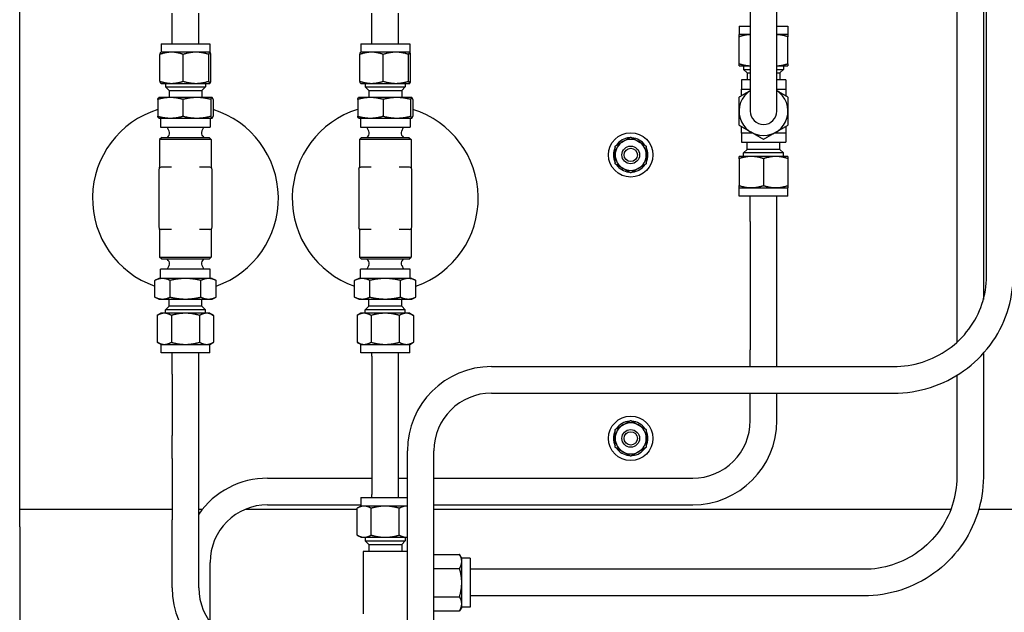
# Paper-space layout 'SHEET_2' of a CAD drawing. Header units: inches. Extents: x 2 to 369, y 6 to 267.
# Tile 60 of 64: x 342.58 to 356.48, y 125.46 to 133.83. Entities that reach past the tile are written whole.
import ezdxf

# ---------------------------------------------------------------- set-up
doc = ezdxf.new("R2010")
doc.units = ezdxf.units.IN
doc.header["$LTSCALE"] = 8
doc.header["$MEASUREMENT"] = 0
doc.layers.get('0').update_dxf_attribs({"lineweight": 25})

psp = doc.layouts.new('SHEET_2')

# ---------------------------------------------------------------- linework, layer by layer
for p, q in [((342.578, 126.917), (342.578, 146.917)), ((355.806, 137.332), (355.806, 129.271)), ((356.181, 137.332), (356.181, 129.875)), ((356.226, 130.206), (356.226, 137.363)), ((352.891, 134.035), (352.891, 132.535)), ((353.266, 132.535), (353.266, 134.035)), ((344.731, 133.487), (344.731, 133.917)), ((345.106, 133.487), (345.106, 133.917)), ((347.55, 133.487), (347.55, 133.917)), ((347.925, 133.487), (347.925, 133.917)), ((352.733, 133.735), (352.891, 133.735)), ((352.733, 133.735), (352.733, 133.615)), ((353.266, 133.735), (353.423, 133.735)), ((353.423, 133.735), (353.423, 133.615)), ((352.891, 133.615), (352.733, 133.615)), ((352.733, 133.205), (352.733, 133.584)), ((353.423, 133.615), (353.266, 133.615)), ((353.423, 133.205), (353.423, 133.584)), ((344.573, 133.487), (345.263, 133.487)), ((344.573, 133.487), (344.573, 133.367)), ((345.263, 133.487), (345.263, 133.367)), ((347.393, 133.487), (348.083, 133.487)), ((347.393, 133.487), (347.393, 133.367)), ((348.083, 133.487), (348.083, 133.367)), ((344.558, 132.957), (344.558, 133.336)), ((344.573, 133.367), (344.572, 133.366)), ((344.722, 133.367), (344.573, 133.367)), ((345.066, 133.367), (344.722, 133.367)), ((344.886, 132.957), (344.886, 133.336)), ((345.262, 133.367), (345.066, 133.367)), ((345.246, 132.957), (345.246, 133.336)), ((345.263, 133.367), (345.262, 133.367)), ((345.263, 133.367), (345.264, 133.366)), ((345.278, 132.957), (345.278, 133.336)), ((347.38, 132.957), (347.38, 133.336)), ((347.393, 133.367), (347.392, 133.366)), ((347.545, 133.367), (347.393, 133.367)), ((347.889, 133.367), (347.545, 133.367)), ((347.71, 132.957), (347.71, 133.336)), ((348.082, 133.367), (347.889, 133.367)), ((348.068, 132.957), (348.068, 133.336)), ((348.083, 133.367), (348.082, 133.367)), ((348.083, 133.367), (348.084, 133.366)), ((348.096, 132.957), (348.096, 133.336)), ((352.733, 133.175), (352.891, 133.175)), ((352.797, 133.175), (352.797, 133.124)), ((353.266, 133.175), (353.423, 133.175)), ((353.359, 133.175), (353.359, 133.124)), ((352.797, 133.124), (352.891, 133.124)), ((352.846, 133.075), (352.797, 133.124)), ((352.846, 133.075), (352.891, 133.075)), ((352.846, 133.075), (352.846, 132.975)), ((353.266, 133.124), (353.359, 133.124)), ((353.266, 133.075), (353.31, 133.075)), ((353.31, 133.075), (353.359, 133.124)), ((353.31, 133.075), (353.31, 132.975)), ((344.573, 132.927), (344.572, 132.927)), ((344.573, 132.927), (344.722, 132.927)), ((344.637, 132.927), (344.637, 132.876)), ((344.637, 132.876), (345.199, 132.876)), ((344.686, 132.827), (344.637, 132.876)), ((344.722, 132.927), (345.066, 132.927)), ((345.066, 132.927), (345.262, 132.927)), ((345.15, 132.827), (345.199, 132.876)), ((345.199, 132.927), (345.199, 132.876)), ((345.262, 132.927), (345.263, 132.927)), ((345.263, 132.927), (345.264, 132.927)), ((347.393, 132.927), (347.392, 132.927)), ((347.393, 132.927), (347.545, 132.927)), ((347.457, 132.927), (347.457, 132.876)), ((347.457, 132.876), (348.019, 132.876)), ((347.506, 132.827), (347.457, 132.876)), ((347.545, 132.927), (347.889, 132.927)), ((347.889, 132.927), (348.082, 132.927)), ((347.97, 132.827), (348.019, 132.876)), ((348.019, 132.927), (348.019, 132.876)), ((348.082, 132.927), (348.083, 132.927)), ((348.083, 132.927), (348.084, 132.927)), ((352.891, 132.975), (352.766, 132.975)), ((352.766, 132.975), (352.766, 132.847)), ((353.391, 132.975), (353.266, 132.975)), ((353.391, 132.975), (353.391, 132.847)), ((344.686, 132.827), (345.15, 132.827)), ((344.686, 132.827), (344.686, 132.727)), ((345.15, 132.827), (345.15, 132.727)), ((347.506, 132.827), (347.97, 132.827)), ((347.506, 132.827), (347.506, 132.727)), ((347.97, 132.827), (347.97, 132.727)), ((352.766, 132.753), (352.766, 132.847)), ((352.766, 132.847), (352.891, 132.847)), ((353.266, 132.847), (353.391, 132.847)), ((353.391, 132.847), (353.391, 132.753)), ((344.527, 132.7), (344.527, 132.464)), ((344.543, 132.727), (344.542, 132.726)), ((344.705, 132.727), (344.543, 132.727)), ((345.079, 132.727), (344.705, 132.727)), ((344.883, 132.7), (344.883, 132.464)), ((345.292, 132.727), (345.079, 132.727)), ((345.274, 132.7), (345.274, 132.464)), ((345.293, 132.727), (345.292, 132.727)), ((345.293, 132.727), (345.294, 132.726)), ((345.309, 132.7), (345.309, 132.464)), ((347.349, 132.7), (347.349, 132.464)), ((347.363, 132.727), (347.362, 132.726)), ((347.528, 132.727), (347.363, 132.727)), ((347.902, 132.727), (347.528, 132.727)), ((347.708, 132.7), (347.708, 132.464)), ((348.112, 132.727), (347.902, 132.727)), ((348.097, 132.7), (348.097, 132.464)), ((348.113, 132.727), (348.112, 132.727)), ((348.113, 132.727), (348.114, 132.726)), ((348.127, 132.7), (348.127, 132.464)), ((344.543, 132.437), (344.542, 132.437)), ((344.543, 132.437), (344.705, 132.437)), ((344.568, 132.437), (344.568, 132.307)), ((344.705, 132.437), (345.079, 132.437)), ((345.079, 132.437), (345.292, 132.437)), ((345.268, 132.437), (345.268, 132.307)), ((345.292, 132.437), (345.293, 132.437)), ((345.293, 132.437), (345.294, 132.437)), ((347.363, 132.437), (347.362, 132.437)), ((347.363, 132.437), (347.528, 132.437)), ((347.388, 132.437), (347.388, 132.307)), ((347.528, 132.437), (347.902, 132.437)), ((347.902, 132.437), (348.112, 132.437)), ((348.088, 132.437), (348.088, 132.307)), ((348.112, 132.437), (348.113, 132.437)), ((348.113, 132.437), (348.114, 132.437)), ((344.568, 132.307), (345.268, 132.307)), ((344.687, 132.251), (344.658, 132.307)), ((344.675, 132.181), (344.659, 132.165)), ((345.15, 132.251), (345.178, 132.307)), ((345.161, 132.181), (345.177, 132.165)), ((347.388, 132.307), (348.088, 132.307)), ((347.506, 132.251), (347.478, 132.307)), ((347.495, 132.181), (347.479, 132.165)), ((347.97, 132.251), (347.998, 132.307)), ((347.981, 132.181), (347.997, 132.165)), ((352.766, 132.222), (352.766, 132.317)), ((352.929, 132.222), (352.766, 132.222)), ((352.766, 132.222), (352.766, 132.095)), ((353.391, 132.222), (353.227, 132.222)), ((353.391, 132.317), (353.391, 132.222)), ((353.391, 132.222), (353.391, 132.095)), ((344.584, 132.165), (344.553, 132.133)), ((345.283, 132.133), (344.553, 132.133)), ((344.553, 132.133), (344.553, 131.745)), ((344.584, 132.165), (345.252, 132.165)), ((345.252, 132.165), (345.283, 132.133)), ((345.283, 132.133), (345.283, 131.745)), ((347.404, 132.165), (347.373, 132.133)), ((348.103, 132.133), (347.373, 132.133)), ((347.373, 132.133), (347.373, 131.745)), ((347.404, 132.165), (348.072, 132.165)), ((348.072, 132.165), (348.103, 132.133)), ((348.103, 132.133), (348.103, 131.745)), ((352.766, 132.095), (353.391, 132.095)), ((352.846, 131.995), (352.846, 132.095)), ((353.31, 131.995), (353.31, 132.095)), ((352.846, 131.995), (352.797, 131.945)), ((353.359, 131.945), (352.797, 131.945)), ((352.797, 131.895), (352.797, 131.945)), ((353.31, 131.995), (352.846, 131.995)), ((353.31, 131.995), (353.359, 131.945)), ((353.359, 131.895), (353.359, 131.945)), ((352.906, 131.895), (352.733, 131.895)), ((352.733, 131.864), (352.733, 131.485)), ((353.251, 131.895), (352.906, 131.895)), ((353.078, 131.864), (353.078, 131.485)), ((353.423, 131.895), (353.251, 131.895)), ((353.423, 131.864), (353.423, 131.485)), ((344.543, 131.711), (344.543, 130.898)), ((344.721, 131.742), (344.574, 131.742)), ((345.262, 131.742), (345.115, 131.742)), ((345.293, 130.898), (345.293, 131.711)), ((347.363, 131.711), (347.363, 130.898)), ((347.541, 131.742), (347.394, 131.742)), ((348.082, 131.742), (347.935, 131.742)), ((348.113, 130.898), (348.113, 131.711)), ((352.733, 131.455), (352.906, 131.455)), ((352.733, 131.335), (352.733, 131.455)), ((352.906, 131.455), (353.251, 131.455)), ((353.251, 131.455), (353.423, 131.455)), ((353.423, 131.335), (353.423, 131.455)), ((353.423, 131.335), (352.733, 131.335)), ((352.891, 130.979), (352.891, 131.335)), ((353.266, 130.979), (353.266, 131.335)), ((352.891, 130.979), (352.891, 130.073)), ((353.266, 130.073), (353.266, 130.979)), ((344.553, 130.864), (344.553, 130.476)), ((344.574, 130.867), (344.721, 130.867)), ((345.115, 130.867), (345.262, 130.867)), ((345.283, 130.864), (345.283, 130.476)), ((347.373, 130.864), (347.373, 130.476)), ((347.394, 130.867), (347.541, 130.867)), ((347.935, 130.867), (348.082, 130.867)), ((348.103, 130.864), (348.103, 130.476)), ((344.553, 130.476), (345.283, 130.476)), ((344.584, 130.445), (344.553, 130.476)), ((345.252, 130.445), (344.584, 130.445)), ((344.675, 130.428), (344.659, 130.445)), ((345.161, 130.428), (345.177, 130.445)), ((345.252, 130.445), (345.283, 130.476)), ((347.373, 130.476), (348.103, 130.476)), ((347.404, 130.445), (347.373, 130.476)), ((348.072, 130.445), (347.404, 130.445)), ((347.495, 130.428), (347.479, 130.445)), ((347.981, 130.428), (347.997, 130.445)), ((348.072, 130.445), (348.103, 130.476)), ((345.268, 130.303), (344.568, 130.303)), ((344.568, 130.173), (344.568, 130.303)), ((344.687, 130.359), (344.658, 130.303)), ((345.15, 130.359), (345.178, 130.303)), ((345.268, 130.173), (345.268, 130.303)), ((348.088, 130.303), (347.388, 130.303)), ((347.388, 130.173), (347.388, 130.303)), ((347.506, 130.359), (347.478, 130.303)), ((347.97, 130.359), (347.998, 130.303)), ((348.088, 130.173), (348.088, 130.303)), ((344.543, 130.173), (344.485, 130.146)), ((344.485, 129.91), (344.485, 130.146)), ((344.593, 130.173), (344.543, 130.173)), ((344.918, 130.173), (344.593, 130.173)), ((344.702, 129.91), (344.702, 130.146)), ((345.243, 130.173), (344.918, 130.173)), ((345.135, 129.91), (345.135, 130.146)), ((345.293, 130.173), (345.243, 130.173)), ((345.293, 130.173), (345.351, 130.146)), ((345.351, 129.91), (345.351, 130.146)), ((347.363, 130.173), (347.305, 130.146)), ((347.305, 129.91), (347.305, 130.146)), ((347.413, 130.173), (347.363, 130.173)), ((347.738, 130.173), (347.413, 130.173)), ((347.521, 129.91), (347.521, 130.146)), ((348.063, 130.173), (347.738, 130.173)), ((347.954, 129.91), (347.954, 130.146)), ((348.113, 130.173), (348.063, 130.173)), ((348.113, 130.173), (348.171, 130.146)), ((348.171, 129.91), (348.171, 130.146)), ((352.891, 130.073), (352.891, 129.167)), ((353.266, 129.167), (353.266, 130.073)), ((344.543, 129.883), (344.485, 129.91)), ((344.543, 129.883), (344.593, 129.883)), ((344.593, 129.883), (344.918, 129.883)), ((344.686, 129.783), (344.686, 129.883)), ((344.918, 129.883), (345.243, 129.883)), ((345.15, 129.783), (345.15, 129.883)), ((345.243, 129.883), (345.293, 129.883)), ((345.293, 129.883), (345.351, 129.91)), ((347.363, 129.883), (347.305, 129.91)), ((347.363, 129.883), (347.413, 129.883)), ((347.413, 129.883), (347.738, 129.883)), ((347.506, 129.783), (347.506, 129.883)), ((347.738, 129.883), (348.063, 129.883)), ((347.97, 129.783), (347.97, 129.883)), ((348.063, 129.883), (348.113, 129.883)), ((348.113, 129.883), (348.171, 129.91)), ((344.573, 129.683), (344.52, 129.652)), ((344.619, 129.683), (344.573, 129.683)), ((344.918, 129.683), (344.619, 129.683)), ((344.686, 129.783), (344.637, 129.733)), ((345.199, 129.733), (344.637, 129.733)), ((344.637, 129.683), (344.637, 129.733)), ((345.15, 129.783), (344.686, 129.783)), ((345.217, 129.683), (344.918, 129.683)), ((345.15, 129.783), (345.199, 129.733)), ((345.199, 129.683), (345.199, 129.733)), ((345.263, 129.683), (345.217, 129.683)), ((345.263, 129.683), (345.316, 129.652)), ((347.393, 129.683), (347.34, 129.652)), ((347.439, 129.683), (347.393, 129.683)), ((347.738, 129.683), (347.439, 129.683)), ((347.506, 129.783), (347.457, 129.733)), ((348.019, 129.733), (347.457, 129.733)), ((347.457, 129.683), (347.457, 129.733)), ((347.97, 129.783), (347.506, 129.783)), ((348.037, 129.683), (347.738, 129.683)), ((347.97, 129.783), (348.019, 129.733)), ((348.019, 129.683), (348.019, 129.733)), ((348.083, 129.683), (348.037, 129.683)), ((348.083, 129.683), (348.136, 129.652)), ((344.52, 129.652), (344.52, 129.273)), ((344.719, 129.652), (344.719, 129.273)), ((345.117, 129.652), (345.117, 129.273)), ((345.316, 129.652), (345.316, 129.273)), ((347.34, 129.652), (347.34, 129.273)), ((347.539, 129.652), (347.539, 129.273)), ((347.937, 129.652), (347.937, 129.273)), ((348.136, 129.652), (348.136, 129.273)), ((344.573, 129.243), (344.52, 129.273)), ((345.263, 129.243), (345.316, 129.273)), ((347.393, 129.243), (347.34, 129.273)), ((348.083, 129.243), (348.136, 129.273)), ((344.573, 129.243), (344.619, 129.243)), ((344.573, 129.123), (344.573, 129.243)), ((345.263, 129.123), (344.573, 129.123)), ((344.619, 129.243), (344.918, 129.243)), ((344.731, 128.825), (344.731, 129.123)), ((344.918, 129.243), (345.217, 129.243)), ((345.106, 128.825), (345.106, 129.123)), ((345.217, 129.243), (345.263, 129.243)), ((345.263, 129.123), (345.263, 129.243)), ((347.393, 129.243), (347.439, 129.243)), ((347.393, 129.123), (347.393, 129.243)), ((348.083, 129.123), (347.393, 129.123)), ((347.439, 129.243), (347.738, 129.243)), ((347.55, 129.078), (347.55, 129.123)), ((347.738, 129.243), (348.037, 129.243)), ((347.925, 129.078), (347.925, 129.123)), ((348.037, 129.243), (348.083, 129.243)), ((348.083, 129.123), (348.083, 129.243)), ((352.891, 128.93), (352.891, 129.167)), ((353.266, 128.93), (353.266, 129.167)), ((347.55, 129.078), (347.55, 128.102)), ((347.925, 128.102), (347.925, 129.078)), ((356.181, 129.116), (356.181, 127.37)), ((349.238, 128.93), (354.913, 128.93)), ((344.731, 128.825), (344.731, 127.959)), ((345.106, 127.959), (345.106, 128.825)), ((355.806, 128.805), (355.806, 127.37)), ((349.238, 128.555), (354.913, 128.555)), ((352.891, 128.167), (352.891, 128.555)), ((353.266, 128.167), (353.266, 128.555)), ((347.55, 128.102), (347.55, 127.126)), ((347.925, 127.126), (347.925, 128.102)), ((344.731, 127.633), (344.731, 127.959)), ((345.106, 127.633), (345.106, 127.959)), ((348.05, 107.309), (348.05, 127.743)), ((348.425, 107.309), (348.425, 127.743)), ((344.731, 127.633), (344.731, 126.767)), ((345.106, 126.767), (345.106, 127.633)), ((346.078, 127.354), (347.55, 127.354)), ((347.925, 127.354), (348.05, 127.354)), ((348.425, 127.354), (352.078, 127.354)), ((347.393, 127.081), (348.05, 127.081)), ((347.393, 127.081), (347.393, 126.961)), ((347.55, 127.081), (347.55, 127.126)), ((347.925, 127.081), (347.925, 127.126)), ((342.578, 126.667), (342.578, 126.917)), ((342.578, 126.917), (344.731, 126.917)), ((345.106, 126.917), (345.157, 126.917)), ((345.765, 126.917), (347.34, 126.917)), ((346.078, 126.979), (347.393, 126.979)), ((347.393, 126.961), (347.34, 126.93)), ((347.34, 126.552), (347.34, 126.93)), ((347.439, 126.961), (347.393, 126.961)), ((347.738, 126.961), (347.439, 126.961)), ((347.539, 126.552), (347.539, 126.93)), ((348.037, 126.961), (347.738, 126.961)), ((347.937, 126.552), (347.937, 126.93)), ((348.05, 126.961), (348.037, 126.961)), ((348.425, 126.979), (352.078, 126.979)), ((348.425, 126.917), (355.723, 126.917)), ((356.118, 126.917), (359.891, 126.917)), ((344.731, 125.809), (344.731, 126.767)), ((345.106, 125.809), (345.106, 126.767)), ((342.578, 126.667), (342.578, 125.167)), ((347.393, 126.521), (347.34, 126.552)), ((347.393, 126.521), (347.439, 126.521)), ((347.439, 126.521), (347.738, 126.521)), ((347.457, 126.521), (347.457, 126.471)), ((347.738, 126.521), (348.037, 126.521)), ((348.019, 126.521), (348.019, 126.471)), ((348.037, 126.521), (348.05, 126.521)), ((347.457, 126.471), (348.019, 126.471)), ((347.506, 126.421), (347.457, 126.471)), ((347.506, 126.421), (347.97, 126.421)), ((347.506, 126.421), (347.506, 126.321)), ((347.97, 126.421), (348.019, 126.471)), ((347.97, 126.421), (347.97, 126.321)), ((348.05, 126.321), (347.425, 126.321)), ((347.425, 126.321), (347.425, 125.441)), ((348.425, 126.28), (348.787, 126.28)), ((348.818, 126.226), (348.787, 126.28)), ((348.818, 126.18), (348.818, 126.226)), ((348.938, 126.226), (348.818, 126.226)), ((348.938, 126.226), (348.938, 125.536)), ((345.266, 125.325), (345.266, 126.167)), ((348.425, 126.08), (348.787, 126.08)), ((348.818, 125.881), (348.818, 126.18)), ((354.493, 126.069), (348.938, 126.069)), ((348.818, 125.582), (348.818, 125.881)), ((348.425, 125.682), (348.787, 125.682)), ((354.493, 125.694), (348.938, 125.694)), ((348.818, 125.536), (348.787, 125.483)), ((348.818, 125.536), (348.818, 125.582)), ((348.938, 125.536), (348.818, 125.536)), ((348.425, 125.483), (348.787, 125.483))]:
    psp.add_line(p, q)
for centre, radius in [((351.203, 131.917), 0.313), ((351.203, 131.917), 0.125), ((351.203, 131.917), 0.0938), ((351.203, 127.917), 0.313), ((351.203, 127.917), 0.125), ((351.203, 127.917), 0.0938)]:
    psp.add_circle(centre, radius)
for centre, radius, start, end in [((353.078, 132.535), 0.345, 122.9207, 57.0793), ((344.918, 131.305), 1.312, 107.3386, 250.7364), ((344.918, 131.305), 1.312, 289.2636, 72.6614), ((347.738, 131.305), 1.313, 107.2539, 250.7364), ((347.738, 131.305), 1.313, 289.2636, 72.7461), ((353.078, 132.535), 0.187, 180, 0), ((344.633, 132.223), 0.06, 315, 27), ((345.203, 132.223), 0.06, 153, 225), ((347.453, 132.223), 0.06, 315, 27), ((348.023, 132.223), 0.06, 153, 225), ((351.203, 131.917), 0.219, 120, 180), ((351.203, 131.917), 0.244, 93.943, 146.057), ((351.203, 131.917), 0.219, 60, 120), ((351.203, 131.917), 0.243, 33.943, 86.057), ((351.203, 131.917), 0.219, 0, 60), ((351.203, 131.917), 0.244, 153.943, 206.057), ((351.203, 131.917), 0.219, 180, 240), ((351.203, 131.917), 0.219, 300, 0), ((351.203, 131.917), 0.243, 333.943, 26.057), ((351.203, 131.917), 0.243, 213.943, 263.5746), ((351.203, 131.917), 0.244, 276.4254, 326.057), ((344.574, 131.711), 0.0312, 90, 180), ((344.522, 131.745), 0.0312, 327.1401, 0), ((345.262, 131.711), 0.0312, 0, 90), ((345.314, 131.745), 0.0312, 180, 212.8599), ((347.394, 131.711), 0.0313, 90, 180), ((347.342, 131.745), 0.0313, 327.1401, 0), ((348.082, 131.711), 0.0313, 0, 90), ((348.134, 131.745), 0.0313, 180, 212.8599), ((351.203, 131.917), 0.219, 240, 300), ((344.574, 130.898), 0.0313, 180, 270), ((344.522, 130.864), 0.0312, 0, 32.8599), ((345.262, 130.898), 0.0312, 270, 0), ((345.314, 130.864), 0.0312, 147.1401, 180), ((347.394, 130.898), 0.0313, 180, 270), ((347.342, 130.864), 0.0313, 0, 32.8599), ((348.082, 130.898), 0.0313, 270, 0), ((348.134, 130.864), 0.0313, 147.1401, 180), ((344.633, 130.386), 0.06, 333, 45), ((345.203, 130.386), 0.06, 135, 207), ((347.453, 130.386), 0.06, 333, 45), ((348.023, 130.386), 0.06, 135, 207), ((349.238, 127.743), 1.187, 90, 180), ((349.238, 127.743), 0.812, 90, 180), ((351.203, 127.917), 0.243, 93.943, 146.057), ((351.203, 127.917), 0.243, 33.943, 86.057), ((352.078, 128.167), 1.188, 270, 0), ((352.078, 128.167), 0.812, 270, 0), ((351.203, 127.917), 0.244, 153.943, 206.057), ((351.203, 127.917), 0.219, 120, 180), ((351.203, 127.917), 0.219, 60, 120), ((351.203, 127.917), 0.219, 0, 60), ((351.203, 127.917), 0.243, 333.943, 26.057), ((351.203, 127.917), 0.219, 180, 240), ((351.203, 127.917), 0.219, 300, 0), ((351.203, 127.917), 0.243, 213.943, 263.5746), ((351.203, 127.917), 0.244, 276.4254, 326.057), ((351.203, 127.917), 0.219, 240, 300), ((346.078, 126.167), 1.188, 90, 144.9475), ((346.078, 126.167), 0.812, 90, 180), ((345.918, 125.809), 1.187, 180, 270), ((345.918, 125.809), 0.812, 180, 270)]:
    psp.add_arc(centre, radius, start, end)
for points, weights in [([(352.733, 133.584), (352.733, 133.615), (352.733, 133.615)], [1, 1.0379548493, 1]), ([(352.891, 133.614), (352.817, 133.612), (352.733, 133.584)], [1.0062487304, 1.03451955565, 1]), ([(353.423, 133.584), (353.339, 133.612), (353.266, 133.614)], [1, 1.03451955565, 1.0062487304]), ([(353.423, 133.615), (353.423, 133.615), (353.423, 133.584)], [1, 1.0379548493, 1]), ([(344.722, 133.367), (344.646, 133.367), (344.558, 133.336)], [1, 1.0379548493, 1]), ([(344.558, 133.336), (344.566, 133.362), (344.572, 133.366)], [1, 1.03244618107, 1.00941830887]), ([(344.886, 133.336), (344.798, 133.367), (344.722, 133.367)], [1, 1.0379548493, 1]), ([(345.066, 133.367), (344.983, 133.367), (344.886, 133.336)], [1, 1.0379548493, 1]), ([(345.246, 133.336), (345.15, 133.367), (345.066, 133.367)], [1, 1.0379548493, 1]), ([(345.262, 133.367), (345.255, 133.367), (345.246, 133.336)], [1, 1.0379548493, 1]), ([(345.278, 133.336), (345.269, 133.367), (345.262, 133.367)], [1, 1.0379548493, 1]), ([(347.545, 133.367), (347.468, 133.367), (347.38, 133.336)], [1, 1.0379548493, 1]), ([(347.38, 133.336), (347.386, 133.363), (347.392, 133.366)], [1, 1.03312743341, 1.00842684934]), ([(347.71, 133.336), (347.621, 133.367), (347.545, 133.367)], [1, 1.0379548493, 1]), ([(347.889, 133.367), (347.806, 133.367), (347.71, 133.336)], [1, 1.0379548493, 1]), ([(348.068, 133.336), (347.972, 133.367), (347.889, 133.367)], [1, 1.0379548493, 1]), ([(348.082, 133.367), (348.076, 133.367), (348.068, 133.336)], [1, 1.0379548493, 1]), ([(348.096, 133.336), (348.089, 133.367), (348.082, 133.367)], [1, 1.0379548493, 1]), ([(352.733, 133.205), (352.817, 133.177), (352.891, 133.175)], [1, 1.03451955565, 1.0062487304]), ([(352.733, 133.175), (352.733, 133.175), (352.733, 133.205)], [1, 1.0379548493, 1]), ([(353.266, 133.175), (353.339, 133.177), (353.423, 133.205)], [1.0062487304, 1.03451955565, 1]), ([(353.423, 133.205), (353.423, 133.175), (353.423, 133.175)], [1, 1.0379548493, 1]), ([(344.572, 132.927), (344.566, 132.931), (344.558, 132.957)], [1.00941830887, 1.03244618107, 1]), ([(344.558, 132.957), (344.646, 132.927), (344.722, 132.927)], [1, 1.0379548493, 1]), ([(344.722, 132.927), (344.798, 132.927), (344.886, 132.957)], [1, 1.0379548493, 1]), ([(344.886, 132.957), (344.983, 132.927), (345.066, 132.927)], [1, 1.0379548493, 1]), ([(345.066, 132.927), (345.15, 132.927), (345.246, 132.957)], [1, 1.0379548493, 1]), ([(345.246, 132.957), (345.255, 132.927), (345.262, 132.927)], [1, 1.0379548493, 1]), ([(345.262, 132.927), (345.269, 132.927), (345.278, 132.957)], [1, 1.0379548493, 1]), ([(347.38, 132.957), (347.468, 132.927), (347.545, 132.927)], [1, 1.0379548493, 1]), ([(347.392, 132.927), (347.386, 132.93), (347.38, 132.957)], [1.00842684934, 1.03312743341, 1]), ([(347.545, 132.927), (347.621, 132.927), (347.71, 132.957)], [1, 1.0379548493, 1]), ([(347.71, 132.957), (347.806, 132.927), (347.889, 132.927)], [1, 1.0379548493, 1]), ([(347.889, 132.927), (347.972, 132.927), (348.068, 132.957)], [1, 1.0379548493, 1]), ([(348.068, 132.957), (348.076, 132.927), (348.082, 132.927)], [1, 1.0379548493, 1]), ([(348.082, 132.927), (348.089, 132.927), (348.096, 132.957)], [1, 1.0379548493, 1]), ([(352.733, 132.734), (352.817, 132.783), (352.891, 132.825)], [1, 1.03451955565, 1.0062487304]), ([(353.266, 132.825), (353.339, 132.783), (353.423, 132.734)], [1.0062487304, 1.03451955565, 1]), ([(344.705, 132.727), (344.622, 132.727), (344.527, 132.7)], [1, 1.0379548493, 1]), ([(344.527, 132.7), (344.535, 132.723), (344.542, 132.726)], [1, 1.03244618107, 1.00941830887]), ([(344.883, 132.7), (344.788, 132.727), (344.705, 132.727)], [1, 1.0379548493, 1]), ([(345.079, 132.727), (344.988, 132.727), (344.883, 132.7)], [1, 1.0379548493, 1]), ([(345.274, 132.7), (345.17, 132.727), (345.079, 132.727)], [1, 1.0379548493, 1]), ([(345.292, 132.727), (345.284, 132.727), (345.274, 132.7)], [1, 1.0379548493, 1]), ([(345.309, 132.7), (345.3, 132.727), (345.292, 132.727)], [1, 1.0379548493, 1]), ([(347.528, 132.727), (347.445, 132.727), (347.349, 132.7)], [1, 1.0379548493, 1]), ([(347.349, 132.7), (347.356, 132.723), (347.362, 132.726)], [1, 1.03312743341, 1.00842684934]), ([(347.708, 132.7), (347.611, 132.727), (347.528, 132.727)], [1, 1.0379548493, 1]), ([(347.902, 132.727), (347.812, 132.727), (347.708, 132.7)], [1, 1.0379548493, 1]), ([(348.097, 132.7), (347.993, 132.727), (347.902, 132.727)], [1, 1.0379548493, 1]), ([(348.112, 132.727), (348.105, 132.727), (348.097, 132.7)], [1, 1.0379548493, 1]), ([(348.127, 132.7), (348.119, 132.727), (348.112, 132.727)], [1, 1.0379548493, 1]), ([(352.733, 132.535), (352.733, 132.627), (352.733, 132.734)], [1, 1.0379548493, 1]), ([(353.423, 132.734), (353.423, 132.627), (353.423, 132.535)], [1, 1.0379548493, 1]), ([(344.527, 132.464), (344.622, 132.437), (344.705, 132.437)], [1, 1.0379548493, 1]), ([(344.542, 132.437), (344.535, 132.44), (344.527, 132.464)], [1.00941830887, 1.03244618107, 1]), ([(344.705, 132.437), (344.788, 132.437), (344.883, 132.464)], [1, 1.0379548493, 1]), ([(344.883, 132.464), (344.988, 132.437), (345.079, 132.437)], [1, 1.0379548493, 1]), ([(345.079, 132.437), (345.17, 132.437), (345.274, 132.464)], [1, 1.0379548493, 1]), ([(345.274, 132.464), (345.284, 132.437), (345.292, 132.437)], [1, 1.0379548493, 1]), ([(345.292, 132.437), (345.3, 132.437), (345.309, 132.464)], [1, 1.0379548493, 1]), ([(347.349, 132.464), (347.445, 132.437), (347.528, 132.437)], [1, 1.0379548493, 1]), ([(347.362, 132.437), (347.356, 132.44), (347.349, 132.464)], [1.00842684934, 1.03312743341, 1]), ([(347.528, 132.437), (347.611, 132.437), (347.708, 132.464)], [1, 1.0379548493, 1]), ([(347.708, 132.464), (347.812, 132.437), (347.902, 132.437)], [1, 1.0379548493, 1]), ([(347.902, 132.437), (347.993, 132.437), (348.097, 132.464)], [1, 1.0379548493, 1]), ([(348.097, 132.464), (348.105, 132.437), (348.112, 132.437)], [1, 1.0379548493, 1]), ([(348.112, 132.437), (348.119, 132.437), (348.127, 132.464)], [1, 1.0379548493, 1]), ([(352.733, 132.335), (352.733, 132.442), (352.733, 132.535)], [1, 1.0379548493, 1]), ([(353.423, 132.535), (353.423, 132.442), (353.423, 132.335)], [1, 1.0379548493, 1]), ([(352.906, 132.236), (352.825, 132.282), (352.733, 132.335)], [1, 1.0379548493, 1]), ([(353.423, 132.335), (353.331, 132.282), (353.251, 132.236)], [1, 1.0379548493, 1]), ([(353.078, 132.136), (352.986, 132.19), (352.906, 132.236)], [1, 1.0379548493, 1]), ([(353.251, 132.236), (353.17, 132.19), (353.078, 132.136)], [1, 1.0379548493, 1]), ([(350.984, 132.043), (351.043, 132.077), (351.094, 132.106)], [1.10906450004, 1.0930923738, 1]), ([(350.984, 131.917), (350.984, 131.975), (350.984, 132.043)], [1, 1.0930923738, 1.10906450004]), ([(351.094, 132.106), (351.144, 132.135), (351.203, 132.169)], [1, 1.0930923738, 1.10906450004]), ([(351.203, 132.169), (351.262, 132.135), (351.312, 132.106)], [1.10906450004, 1.0930923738, 1]), ([(351.312, 132.106), (351.363, 132.077), (351.422, 132.043)], [1, 1.0930923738, 1.10906450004]), ([(351.422, 132.043), (351.422, 131.975), (351.422, 131.917)], [1.10906450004, 1.0930923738, 1]), ([(350.984, 131.79), (350.984, 131.858), (350.984, 131.917)], [1.10906450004, 1.0930923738, 1]), ([(351.422, 131.917), (351.422, 131.858), (351.422, 131.79)], [1, 1.0930923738, 1.10906450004]), ([(351.094, 131.727), (351.043, 131.756), (350.984, 131.79)], [1, 1.0930923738, 1.10906450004]), ([(351.422, 131.79), (351.363, 131.756), (351.312, 131.727)], [1.10906450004, 1.0930923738, 1]), ([(352.733, 131.864), (352.733, 131.895), (352.733, 131.895)], [1, 1.0379548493, 1]), ([(352.906, 131.895), (352.825, 131.895), (352.733, 131.864)], [1, 1.0379548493, 1]), ([(353.078, 131.864), (352.986, 131.895), (352.906, 131.895)], [1, 1.0379548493, 1]), ([(353.251, 131.895), (353.17, 131.895), (353.078, 131.864)], [1, 1.0379548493, 1]), ([(353.423, 131.864), (353.331, 131.895), (353.251, 131.895)], [1, 1.0379548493, 1]), ([(353.423, 131.895), (353.423, 131.895), (353.423, 131.864)], [1, 1.0379548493, 1]), ([(351.203, 131.664), (351.144, 131.698), (351.094, 131.727)], [1.10906450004, 1.0930923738, 1]), ([(351.312, 131.727), (351.262, 131.698), (351.203, 131.664)], [1, 1.0930923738, 1.10906450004]), ([(352.733, 131.485), (352.825, 131.455), (352.906, 131.455)], [1, 1.0379548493, 1]), ([(352.733, 131.455), (352.733, 131.455), (352.733, 131.485)], [1, 1.0379548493, 1]), ([(352.906, 131.455), (352.986, 131.455), (353.078, 131.485)], [1, 1.0379548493, 1]), ([(353.078, 131.485), (353.17, 131.455), (353.251, 131.455)], [1, 1.0379548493, 1]), ([(353.251, 131.455), (353.331, 131.455), (353.423, 131.485)], [1, 1.0379548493, 1]), ([(353.423, 131.485), (353.423, 131.455), (353.423, 131.455)], [1, 1.0379548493, 1]), ([(344.593, 130.173), (344.543, 130.173), (344.485, 130.146)], [1, 1.0379548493, 1]), ([(344.702, 130.146), (344.644, 130.173), (344.593, 130.173)], [1, 1.0379548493, 1]), ([(344.918, 130.173), (344.818, 130.173), (344.702, 130.146)], [1, 1.0379548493, 1]), ([(345.135, 130.146), (345.019, 130.173), (344.918, 130.173)], [1, 1.0379548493, 1]), ([(345.243, 130.173), (345.193, 130.173), (345.135, 130.146)], [1, 1.0379548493, 1]), ([(345.351, 130.146), (345.293, 130.173), (345.243, 130.173)], [1, 1.0379548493, 1]), ([(347.413, 130.173), (347.363, 130.173), (347.305, 130.146)], [1, 1.0379548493, 1]), ([(347.521, 130.146), (347.463, 130.173), (347.413, 130.173)], [1, 1.0379548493, 1]), ([(347.738, 130.173), (347.637, 130.173), (347.521, 130.146)], [1, 1.0379548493, 1]), ([(347.954, 130.146), (347.838, 130.173), (347.738, 130.173)], [1, 1.0379548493, 1]), ([(348.063, 130.173), (348.012, 130.173), (347.954, 130.146)], [1, 1.0379548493, 1]), ([(348.171, 130.146), (348.113, 130.173), (348.063, 130.173)], [1, 1.0379548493, 1]), ([(344.485, 129.91), (344.543, 129.883), (344.593, 129.883)], [1, 1.0379548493, 1]), ([(344.593, 129.883), (344.644, 129.883), (344.702, 129.91)], [1, 1.0379548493, 1]), ([(344.702, 129.91), (344.818, 129.883), (344.918, 129.883)], [1, 1.0379548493, 1]), ([(344.918, 129.883), (345.019, 129.883), (345.135, 129.91)], [1, 1.0379548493, 1]), ([(345.135, 129.91), (345.193, 129.883), (345.243, 129.883)], [1, 1.0379548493, 1]), ([(345.243, 129.883), (345.293, 129.883), (345.351, 129.91)], [1, 1.0379548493, 1]), ([(347.305, 129.91), (347.363, 129.883), (347.413, 129.883)], [1, 1.0379548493, 1]), ([(347.413, 129.883), (347.463, 129.883), (347.521, 129.91)], [1, 1.0379548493, 1]), ([(347.521, 129.91), (347.637, 129.883), (347.738, 129.883)], [1, 1.0379548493, 1]), ([(347.738, 129.883), (347.838, 129.883), (347.954, 129.91)], [1, 1.0379548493, 1]), ([(347.954, 129.91), (348.012, 129.883), (348.063, 129.883)], [1, 1.0379548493, 1]), ([(348.063, 129.883), (348.113, 129.883), (348.171, 129.91)], [1, 1.0379548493, 1]), ([(344.619, 129.683), (344.573, 129.683), (344.52, 129.652)], [1, 1.0379548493, 1]), ([(344.719, 129.652), (344.665, 129.683), (344.619, 129.683)], [1, 1.0379548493, 1]), ([(344.918, 129.683), (344.826, 129.683), (344.719, 129.652)], [1, 1.0379548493, 1]), ([(345.117, 129.652), (345.01, 129.683), (344.918, 129.683)], [1, 1.0379548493, 1]), ([(345.217, 129.683), (345.171, 129.683), (345.117, 129.652)], [1, 1.0379548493, 1]), ([(345.316, 129.652), (345.263, 129.683), (345.217, 129.683)], [1, 1.0379548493, 1]), ([(347.439, 129.683), (347.393, 129.683), (347.34, 129.652)], [1, 1.0379548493, 1]), ([(347.539, 129.652), (347.485, 129.683), (347.439, 129.683)], [1, 1.0379548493, 1]), ([(347.738, 129.683), (347.646, 129.683), (347.539, 129.652)], [1, 1.0379548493, 1]), ([(347.937, 129.652), (347.83, 129.683), (347.738, 129.683)], [1, 1.0379548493, 1]), ([(348.037, 129.683), (347.991, 129.683), (347.937, 129.652)], [1, 1.0379548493, 1]), ([(348.136, 129.652), (348.083, 129.683), (348.037, 129.683)], [1, 1.0379548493, 1]), ([(344.52, 129.273), (344.573, 129.243), (344.619, 129.243)], [1, 1.0379548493, 1]), ([(344.619, 129.243), (344.665, 129.243), (344.719, 129.273)], [1, 1.0379548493, 1]), ([(344.719, 129.273), (344.826, 129.243), (344.918, 129.243)], [1, 1.0379548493, 1]), ([(344.918, 129.243), (345.01, 129.243), (345.117, 129.273)], [1, 1.0379548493, 1]), ([(345.117, 129.273), (345.171, 129.243), (345.217, 129.243)], [1, 1.0379548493, 1]), ([(345.217, 129.243), (345.263, 129.243), (345.316, 129.273)], [1, 1.0379548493, 1]), ([(347.34, 129.273), (347.393, 129.243), (347.439, 129.243)], [1, 1.0379548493, 1]), ([(347.439, 129.243), (347.485, 129.243), (347.539, 129.273)], [1, 1.0379548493, 1]), ([(347.539, 129.273), (347.646, 129.243), (347.738, 129.243)], [1, 1.0379548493, 1]), ([(347.738, 129.243), (347.83, 129.243), (347.937, 129.273)], [1, 1.0379548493, 1]), ([(347.937, 129.273), (347.991, 129.243), (348.037, 129.243)], [1, 1.0379548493, 1]), ([(348.037, 129.243), (348.083, 129.243), (348.136, 129.273)], [1, 1.0379548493, 1]), ([(351.094, 128.106), (351.144, 128.135), (351.203, 128.169)], [1, 1.0930923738, 1.10906450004]), ([(351.203, 128.169), (351.262, 128.135), (351.312, 128.106)], [1.10906450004, 1.0930923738, 1]), ([(350.984, 128.043), (351.043, 128.077), (351.094, 128.106)], [1.10906450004, 1.0930923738, 1]), ([(350.984, 127.917), (350.984, 127.975), (350.984, 128.043)], [1, 1.0930923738, 1.10906450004]), ([(351.312, 128.106), (351.363, 128.077), (351.422, 128.043)], [1, 1.0930923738, 1.10906450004]), ([(351.422, 128.043), (351.422, 127.975), (351.422, 127.917)], [1.10906450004, 1.0930923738, 1]), ([(350.984, 127.79), (350.984, 127.858), (350.984, 127.917)], [1.10906450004, 1.0930923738, 1]), ([(351.422, 127.917), (351.422, 127.858), (351.422, 127.79)], [1, 1.0930923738, 1.10906450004]), ([(351.094, 127.727), (351.043, 127.756), (350.984, 127.79)], [1, 1.0930923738, 1.10906450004]), ([(351.422, 127.79), (351.363, 127.756), (351.312, 127.727)], [1.10906450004, 1.0930923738, 1]), ([(351.203, 127.664), (351.144, 127.698), (351.094, 127.727)], [1.10906450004, 1.0930923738, 1]), ([(351.312, 127.727), (351.262, 127.698), (351.203, 127.664)], [1, 1.0930923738, 1.10906450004]), ([(347.439, 126.961), (347.393, 126.961), (347.34, 126.93)], [1, 1.0379548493, 1]), ([(347.539, 126.93), (347.485, 126.961), (347.439, 126.961)], [1, 1.0379548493, 1]), ([(347.738, 126.961), (347.646, 126.961), (347.539, 126.93)], [1, 1.0379548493, 1]), ([(347.937, 126.93), (347.83, 126.961), (347.738, 126.961)], [1, 1.0379548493, 1]), ([(348.037, 126.961), (347.991, 126.961), (347.937, 126.93)], [1, 1.0379548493, 1]), ([(348.05, 126.961), (348.044, 126.961), (348.037, 126.961)], [1.00933056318, 1.00544699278, 1]), ([(347.34, 126.552), (347.393, 126.521), (347.439, 126.521)], [1, 1.0379548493, 1]), ([(347.439, 126.521), (347.485, 126.521), (347.539, 126.552)], [1, 1.0379548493, 1]), ([(347.539, 126.552), (347.646, 126.521), (347.738, 126.521)], [1, 1.0379548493, 1]), ([(347.738, 126.521), (347.83, 126.521), (347.937, 126.552)], [1, 1.0379548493, 1]), ([(347.937, 126.552), (347.991, 126.521), (348.037, 126.521)], [1, 1.0379548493, 1]), ([(348.037, 126.521), (348.044, 126.521), (348.05, 126.522)], [1, 1.00544699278, 1.00933056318]), ([(348.818, 126.18), (348.818, 126.226), (348.787, 126.28)], [1, 1.0379548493, 1]), ([(348.787, 126.08), (348.818, 126.134), (348.818, 126.18)], [1, 1.0379548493, 1]), ([(348.818, 125.881), (348.818, 125.974), (348.787, 126.08)], [1, 1.0379548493, 1]), ([(348.787, 125.682), (348.818, 125.789), (348.818, 125.881)], [1, 1.0379548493, 1]), ([(348.818, 125.582), (348.818, 125.629), (348.787, 125.682)], [1, 1.0379548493, 1]), ([(348.787, 125.483), (348.818, 125.536), (348.818, 125.582)], [1, 1.0379548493, 1])]:
    psp.add_rational_spline(points, weights, degree=2)
for points, knots in [([(351.176, 131.675), (351.176, 131.675), (351.176, 131.675), (351.176, 131.676), (351.176, 131.676), (351.176, 131.678), (351.176, 131.679), (351.176, 131.68)], [0.13714048, 0.13714048, 0.13714048, 0.13714048, 0.14566496, 0.14566496, 0.15421696, 0.15421696, 0.16138512, 0.16138512, 0.16138512, 0.16138512]), ([(351.23, 131.68), (351.23, 131.679), (351.23, 131.678), (351.23, 131.676), (351.23, 131.676), (351.23, 131.675), (351.23, 131.675), (351.23, 131.675)], [0.11289585, 0.11289585, 0.11289585, 0.11289585, 0.12006401, 0.12006401, 0.12861601, 0.12861601, 0.13714048, 0.13714048, 0.13714048, 0.13714048]), ([(354.913, 128.555), (355.089, 128.555), (355.265, 128.582), (355.601, 128.689), (355.76, 128.768), (356.046, 128.97), (356.173, 129.094), (356.381, 129.374), (356.463, 129.53), (356.572, 129.859), (356.601, 130.032), (356.601, 130.206)], [4.712389, 4.712389, 4.712389, 4.712389, 5.026548, 5.026548, 5.340708, 5.340708, 5.654867, 5.654867, 5.969026, 5.969026, 6.283185, 6.283185, 6.283185, 6.283185]), ([(354.913, 128.93), (355.051, 128.93), (355.189, 128.952), (355.451, 129.035), (355.575, 129.096), (355.797, 129.254), (355.896, 129.35), (356.057, 129.566), (356.119, 129.686), (356.204, 129.94), (356.226, 130.073), (356.226, 130.206)], [4.712389, 4.712389, 4.712389, 4.712389, 5.026548, 5.026548, 5.340708, 5.340708, 5.654867, 5.654867, 5.969026, 5.969026, 6.283185, 6.283185, 6.283185, 6.283185]), ([(351.176, 127.675), (351.176, 127.675), (351.176, 127.675), (351.176, 127.676), (351.176, 127.676), (351.176, 127.678), (351.176, 127.679), (351.176, 127.68)], [0.13714048, 0.13714048, 0.13714048, 0.13714048, 0.14566496, 0.14566496, 0.15421696, 0.15421696, 0.16138512, 0.16138512, 0.16138512, 0.16138512]), ([(351.23, 127.68), (351.23, 127.679), (351.23, 127.678), (351.23, 127.676), (351.23, 127.676), (351.23, 127.675), (351.23, 127.675), (351.23, 127.675)], [0.11289585, 0.11289585, 0.11289585, 0.11289585, 0.12006401, 0.12006401, 0.12861601, 0.12861601, 0.13714048, 0.13714048, 0.13714048, 0.13714048]), ([(355.806, 127.37), (355.806, 127.234), (355.784, 127.098), (355.699, 126.839), (355.636, 126.716), (355.475, 126.496), (355.376, 126.398), (355.154, 126.238), (355.03, 126.175), (354.768, 126.09), (354.631, 126.069), (354.493, 126.069)], [6.283185, 6.283185, 6.283185, 6.283185, 6.597345, 6.597345, 6.911504, 6.911504, 7.225663, 7.225663, 7.539822, 7.539822, 7.853982, 7.853982, 7.853982, 7.853982]), ([(356.181, 127.37), (356.181, 127.195), (356.152, 127.019), (356.043, 126.685), (355.962, 126.526), (355.754, 126.242), (355.627, 126.117), (355.341, 125.91), (355.182, 125.83), (354.846, 125.722), (354.67, 125.694), (354.493, 125.694)], [6.283185, 6.283185, 6.283185, 6.283185, 6.597345, 6.597345, 6.911504, 6.911504, 7.225663, 7.225663, 7.539822, 7.539822, 7.853982, 7.853982, 7.853982, 7.853982])]:
    psp.add_open_spline(points, degree=3, knots=knots)

doc.saveas('drawing.dxf')
